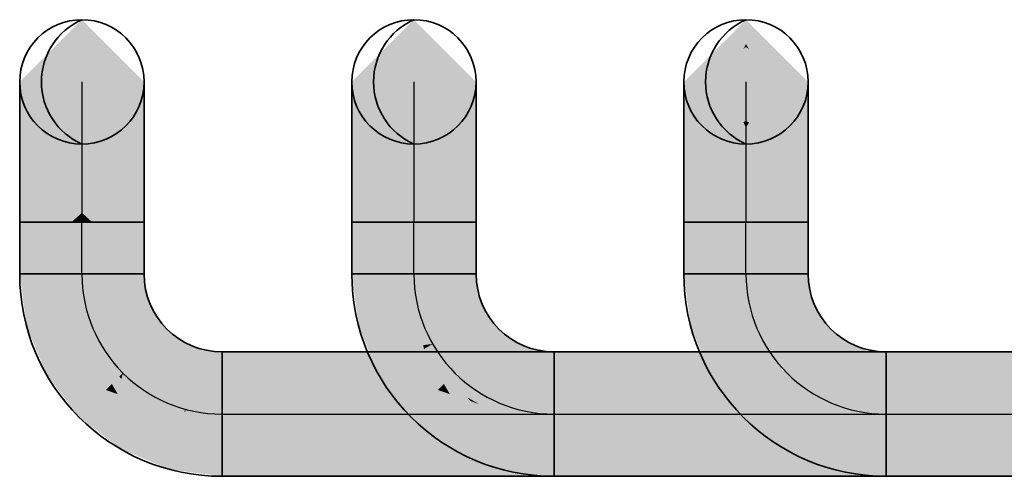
# Model space of a CAD drawing. Extents: x -459 to 541, y -543 to 550.
# Tile 162 of 256: x -227.94 to -222.6, y 259.42 to 261.89. Entities that reach past the tile are written whole.
import ezdxf
from ezdxf.lldxf.tags import DXFTag

# ---------------------------------------------------------------- set-up
doc = ezdxf.new("R2010")
doc.units = 0
doc.layers.get('0').update_dxf_attribs({"lineweight": 35})
doc.layers.add('Rohrleitung', color=1, linetype='Continuous', lineweight=35, true_color=0xff0000)
doc.layers.add('Rohrleitung-Shading', color=1, linetype='Continuous', lineweight=35, true_color=0xff0000)
tags = doc.linetypes.add('STRICHPUNKT2', pattern=[12.7, 6.35, -3.175, 0, -3.175]).pattern_tags.tags
tags[10:11] = [DXFTag(74, 4), DXFTag(75, 0), DXFTag(340, '0'), DXFTag(46, 0.0), DXFTag(50, 0.0), DXFTag(44, 0.0), DXFTag(45, 0.0)]
tags[8:9] = [DXFTag(74, 4), DXFTag(75, 0), DXFTag(340, '0'), DXFTag(46, 0.0), DXFTag(50, 0.0), DXFTag(44, 0.0), DXFTag(45, 0.0)]
tags[6:7] = [DXFTag(74, 4), DXFTag(75, 0), DXFTag(340, '0'), DXFTag(46, 0.0), DXFTag(50, 0.0), DXFTag(44, 0.0), DXFTag(45, 0.0)]
tags[4:5] = [DXFTag(74, 4), DXFTag(75, 0), DXFTag(340, '0'), DXFTag(46, 0.0), DXFTag(50, 0.0), DXFTag(44, 0.0), DXFTag(45, 0.0)]

# ---------------------------------------------------------------- blocks, each defined once
blk = doc.blocks.new('3D-Ansicht-A07ALAKP1N', base_point=(-236.337, 201.8313))
at = {"layer": 'Rohrleitung-Shading', "color": 16, "true_color": 0x8b0000}
for points in [[(-227.5985, 261.8898), (-227.9355, 261.5528), (-227.5985, 261.8524), (-227.9355, 261.5269)], [(-227.2616, 261.5528), (-227.5985, 261.8898), (-227.2616, 261.5269), (-227.5985, 261.8524)], [(-225.7986, 261.8898), (-226.1355, 261.5528), (-225.7986, 261.8524), (-226.1355, 261.5269)], [(-225.4615, 261.5453), (-225.4615, 261.5528), (-225.7986, 261.8524), (-225.7986, 261.8898)], [(-223.9986, 261.8898), (-224.3355, 261.5528), (-223.9986, 261.8524), (-224.3355, 261.5269)], [(-223.6615, 261.5528), (-223.9986, 261.8898), (-223.6615, 261.5269), (-223.9986, 261.8524)], [(-225.4615, 261.5453), (-225.7986, 261.8524), (-225.65, 261.709)], [(-225.4615, 261.5269), (-225.4615, 261.5453), (-225.65, 261.709)]]:
    blk.add_solid(points, dxfattribs=at)
at = {"layer": 'Rohrleitung-Shading', "color": 14, "true_color": 0xa20000}
for points in [[(-227.5985, 261.8524), (-227.9355, 261.5269), (-227.5985, 261.7429), (-227.9355, 261.451)], [(-227.2616, 261.5269), (-227.5985, 261.8524), (-227.2616, 261.451), (-227.5985, 261.7429)], [(-225.7986, 261.8069), (-225.7986, 261.8524), (-226.1355, 261.451), (-226.1355, 261.5269)], [(-225.7986, 261.8069), (-226.1355, 261.451), (-225.9016, 261.6537)], [(-225.7986, 261.7429), (-225.7986, 261.8069), (-225.9016, 261.6537)], [(-225.65, 261.709), (-225.7986, 261.8524), (-225.7986, 261.8069)], [(-225.4615, 261.451), (-225.7986, 261.8069), (-225.7986, 261.7429)], [(-225.4615, 261.451), (-225.4615, 261.5269), (-225.7986, 261.8069), (-225.65, 261.709)], [(-223.9986, 261.7576), (-223.9986, 261.8524), (-224.3355, 261.451), (-224.3355, 261.5269)], [(-223.6615, 261.451), (-223.6615, 261.5269), (-223.9986, 261.7576), (-223.9986, 261.8524)], [(-223.9986, 261.7576), (-224.3355, 261.451), (-224.0125, 261.7308)], [(-223.9986, 261.7429), (-223.9986, 261.7576), (-224.0125, 261.7308)], [(-223.6615, 261.451), (-223.9986, 261.7576), (-223.9816, 261.7282)], [(-223.9986, 261.7576), (-223.9986, 261.7429), (-223.9816, 261.7282)]]:
    blk.add_solid(points, dxfattribs=at)
at = {"layer": 'Rohrleitung-Shading', "color": 12, "true_color": 0xb60000}
for points in [[(-227.5985, 261.7429), (-227.9355, 261.451), (-227.5985, 261.5685), (-227.9355, 261.3302)], [(-227.2616, 261.451), (-227.5985, 261.7429), (-227.2616, 261.3302), (-227.5985, 261.5685)], [(-225.7986, 261.5685), (-225.7986, 261.7429), (-226.0221, 261.4104), (-225.9016, 261.6537)], [(-225.4615, 261.451), (-225.7986, 261.7429), (-225.4615, 261.3302), (-225.7986, 261.5685)], [(-224.0125, 261.7308), (-224.3355, 261.451), (-224.0462, 261.5348), (-224.3355, 261.3302)], [(-223.9986, 261.5685), (-223.9986, 261.7429), (-224.0462, 261.5348), (-224.0125, 261.7308)], [(-223.9816, 261.7282), (-223.9986, 261.7429), (-223.9411, 261.5279), (-223.9986, 261.5685)], [(-223.6615, 261.3302), (-223.6615, 261.451), (-223.9411, 261.5279), (-223.9816, 261.7282)], [(-225.9016, 261.6537), (-226.1355, 261.451), (-226.0221, 261.4104), (-226.1355, 261.3302)]]:
    blk.add_solid(points, dxfattribs=at)
at = {"layer": 'Rohrleitung-Shading', "color": 12, "true_color": 0xc70000}
for points in [[(-227.5985, 261.5685), (-227.9355, 261.3302), (-227.5985, 261.3413), (-227.9355, 261.1729)], [(-227.2616, 261.3302), (-227.5985, 261.5685), (-227.2616, 261.1729), (-227.5985, 261.3413)], [(-225.7986, 261.3413), (-225.7986, 261.5685), (-226.0965, 261.1924), (-226.0221, 261.4104)], [(-225.4615, 261.3302), (-225.7986, 261.5685), (-225.4615, 261.1729), (-225.7986, 261.3413)], [(-223.9986, 261.3413), (-223.9986, 261.5685), (-224.0125, 261.3344), (-224.0462, 261.5348)], [(-223.9411, 261.5279), (-223.9986, 261.5685), (-223.9816, 261.3329), (-223.9986, 261.3413)], [(-224.0462, 261.5348), (-224.3355, 261.3302), (-224.0125, 261.3344), (-224.3355, 261.1729)], [(-223.6615, 261.1729), (-223.6615, 261.3302), (-223.9816, 261.3329), (-223.9411, 261.5279)], [(-226.0221, 261.4104), (-226.1355, 261.3302), (-226.0965, 261.1924), (-226.1355, 261.1729)]]:
    blk.add_solid(points, dxfattribs=at)
at = {"layer": 'Rohrleitung-Shading', "color": 12, "true_color": 0xd30000}
for points in [[(-227.5985, 261.3413), (-227.9355, 261.1729), (-227.5985, 261.0768), (-227.9355, 260.9895)], [(-227.2616, 261.1729), (-227.5985, 261.3413), (-227.2616, 260.9895), (-227.5985, 261.0768)], [(-225.7986, 261.0768), (-225.7986, 261.3413), (-226.1355, 260.997), (-226.0965, 261.1924)], [(-225.4615, 261.1729), (-225.7986, 261.3413), (-225.4615, 260.9895), (-225.7986, 261.0768)], [(-223.9986, 261.0768), (-223.9986, 261.3057), (-224.3355, 261.1729), (-224.0125, 261.3344)], [(-223.9986, 261.3057), (-223.9986, 261.3413), (-224.0125, 261.3344)], [(-223.9816, 261.3329), (-223.9986, 261.3413), (-223.9986, 261.3057)], [(-223.6615, 260.9895), (-223.6615, 261.1729), (-223.9986, 261.3057), (-223.9816, 261.3329)], [(-223.6615, 260.9895), (-223.9986, 261.3057), (-223.9986, 261.0768)], [(-226.0965, 261.1924), (-226.1355, 261.1729), (-226.1355, 260.997)], [(-223.9986, 261.0768), (-224.3355, 261.1729), (-224.3355, 260.9895)], [(-225.7986, 261.0768), (-226.1355, 260.997), (-226.1355, 260.9895)]]:
    blk.add_solid(points, dxfattribs=at)
at = {"layer": 'Rohrleitung-Shading', "color": 12, "true_color": 0xd90000}
for points in [[(-227.5985, 260.8432), (-227.5985, 261.0768), (-227.9355, 260.7928), (-227.9355, 260.9895)], [(-227.2616, 260.7928), (-227.2616, 260.9895), (-227.5985, 260.8432), (-227.5985, 261.0768)], [(-225.7986, 261.0768), (-226.1355, 260.9895), (-225.7986, 260.7928), (-226.1355, 260.7928)], [(-225.4615, 260.9895), (-225.7986, 261.0768), (-225.4615, 260.7928), (-225.7986, 260.7928)], [(-223.9986, 261.0768), (-224.3355, 260.9895), (-223.9986, 260.7928), (-224.3355, 260.7928)], [(-223.6615, 260.9895), (-223.9986, 261.0768), (-223.6615, 260.7928), (-223.9986, 260.7928)], [(-227.5985, 260.8432), (-227.9355, 260.7928), (-227.6555, 260.7928)], [(-227.5985, 260.7928), (-227.5985, 260.8432), (-227.6555, 260.7928)], [(-227.2616, 260.7928), (-227.5985, 260.8432), (-227.5415, 260.7928)], [(-227.5985, 260.8432), (-227.5985, 260.7928), (-227.5415, 260.7928)], [(-227.5985, 260.7928), (-227.9355, 260.7928), (-227.5985, 260.5128), (-227.9355, 260.5128)], [(-227.2616, 260.5128), (-227.5415, 260.7928), (-227.5985, 260.5128), (-227.5985, 260.7928)], [(-227.2616, 260.5128), (-227.2616, 260.7928), (-227.5415, 260.7928)], [(-225.7986, 260.7928), (-226.1355, 260.7928), (-225.7986, 260.5128), (-226.1355, 260.5128)], [(-225.4615, 260.7928), (-225.7986, 260.7928), (-225.4615, 260.5128), (-225.7986, 260.5128)], [(-223.9986, 260.7928), (-224.3355, 260.7928), (-223.9986, 260.5128), (-224.3355, 260.5128)], [(-223.6615, 260.7928), (-223.9986, 260.7928), (-223.6615, 260.5128), (-223.9986, 260.5128)], [(-227.5985, 260.5128), (-227.9355, 260.5128), (-227.5854, 260.3127), (-227.8982, 260.2289)], [(-227.5726, 260.3161), (-227.5985, 260.5128), (-227.5854, 260.3127)], [(-227.2616, 260.5128), (-227.5985, 260.5128), (-227.2471, 260.4034), (-227.5726, 260.3161)], [(-225.7986, 260.5128), (-226.1355, 260.5128), (-225.7854, 260.3127), (-226.0982, 260.2289)], [(-225.7727, 260.3161), (-225.7986, 260.5128), (-225.7854, 260.3127)], [(-225.4615, 260.5128), (-225.7986, 260.5128), (-225.4471, 260.4034), (-225.7727, 260.3161)], [(-223.9986, 260.5128), (-224.3355, 260.5128), (-223.9854, 260.3127), (-224.2982, 260.2289)], [(-223.6615, 260.5128), (-223.9986, 260.5128), (-223.6471, 260.4034), (-223.9727, 260.3161)], [(-223.9727, 260.3161), (-223.9986, 260.5128), (-223.9854, 260.3127)], [(-227.2471, 260.4034), (-227.5726, 260.3161), (-227.2049, 260.3013), (-227.4967, 260.1328)], [(-225.4471, 260.4034), (-225.7727, 260.3161), (-225.4049, 260.3013), (-225.6967, 260.1328)], [(-223.6471, 260.4034), (-223.9727, 260.3161), (-223.6049, 260.3013), (-223.8967, 260.1328)], [(-227.5854, 260.3127), (-227.8982, 260.2289), (-227.544, 260.1056), (-227.7886, 259.9643)], [(-227.544, 260.1056), (-227.5199, 260.1194), (-227.5854, 260.3127), (-227.5726, 260.3161)], [(-227.5199, 260.1194), (-227.4967, 260.1328), (-227.5726, 260.3161)], [(-226.0406, 260.0898), (-225.7482, 260.1264), (-226.0982, 260.2289), (-225.7854, 260.3127)], [(-225.7854, 260.3127), (-225.7482, 260.1264), (-225.7727, 260.3161), (-225.7227, 260.1296)], [(-225.7227, 260.1296), (-225.6967, 260.1328), (-225.7727, 260.3161)], [(-223.9854, 260.3127), (-224.2982, 260.2289), (-223.944, 260.1056), (-224.1886, 259.9643)], [(-223.8967, 260.1328), (-223.9727, 260.3161), (-223.944, 260.1056), (-223.9854, 260.3127)], [(-227.2049, 260.3013), (-227.4967, 260.1328), (-227.1376, 260.2137), (-227.3759, 259.9754)], [(-225.4049, 260.3013), (-225.6967, 260.1328), (-225.3377, 260.2137), (-225.5759, 259.9754)], [(-223.6049, 260.3013), (-223.8967, 260.1328), (-223.5377, 260.2137), (-223.776, 259.9754)], [(-227.1376, 260.2137), (-227.3759, 259.9754), (-227.05, 260.1465), (-227.2186, 259.8547)], [(-225.3377, 260.2137), (-225.5759, 259.9754), (-225.25, 260.1465), (-225.4185, 259.8547)], [(-223.5377, 260.2137), (-223.776, 259.9754), (-223.45, 260.1465), (-223.6185, 259.8547)], [(-227.544, 260.1056), (-227.7886, 259.9643), (-227.4682, 259.8832), (-227.6142, 259.7372)], [(-227.4682, 259.8832), (-227.4356, 259.9158), (-227.544, 260.1056), (-227.5199, 260.1194)], [(-227.5199, 260.1194), (-227.4356, 259.9158), (-227.4967, 260.1328), (-227.3949, 259.9565)], [(-227.3949, 259.9565), (-227.3759, 259.9754), (-227.4967, 260.1328)], [(-227.05, 260.1465), (-227.2186, 259.8547), (-226.948, 260.1042), (-227.0352, 259.7787)], [(-226.948, 260.1042), (-227.0352, 259.7787), (-226.8385, 260.0898), (-226.8385, 259.7528)], [(-225.9161, 260.0062), (-225.744, 260.1056), (-226.0406, 260.0898), (-225.7482, 260.1264)], [(-225.6682, 259.8832), (-225.744, 260.1056), (-225.9161, 260.0062)], [(-225.7482, 260.1264), (-225.744, 260.1056), (-225.7227, 260.1296), (-225.7199, 260.1194)], [(-225.744, 260.1056), (-225.6682, 259.8832), (-225.7199, 260.1194), (-225.6356, 259.9158)], [(-225.7199, 260.1194), (-225.6967, 260.1328), (-225.7227, 260.1296)], [(-225.7199, 260.1194), (-225.6356, 259.9158), (-225.6967, 260.1328), (-225.5949, 259.9565)], [(-225.5949, 259.9565), (-225.5759, 259.9754), (-225.6967, 260.1328)], [(-225.25, 260.1465), (-225.4185, 259.8547), (-225.148, 260.1042), (-225.2352, 259.7787)], [(-225.148, 260.1042), (-225.2352, 259.7787), (-225.0385, 260.0898), (-225.0385, 259.7528)], [(-223.8842, 259.9304), (-223.944, 260.1056), (-224.0544, 259.7895), (-224.1886, 259.9643)], [(-223.776, 259.9754), (-223.8967, 260.1328), (-223.8681, 259.8832), (-223.944, 260.1056)], [(-223.45, 260.1465), (-223.6185, 259.8547), (-223.348, 260.1042), (-223.4353, 259.7787)], [(-223.348, 260.1042), (-223.4353, 259.7787), (-223.2386, 260.0898), (-223.2386, 259.7528)], [(-218.3994, 260.0898), (-226.8385, 260.0898), (-218.658, 259.7528), (-226.8385, 259.7528)], [(-226.0406, 260.0898), (-225.9886, 259.9643), (-225.9161, 260.0062)], [(-217.5577, 260.0898), (-225.0385, 260.0898), (-217.8163, 259.7528), (-225.0385, 259.7528)], [(-223.2386, 259.7528), (-213.2077, 259.7528), (-223.2386, 260.0898), (-218.3272, 260.0898)], [(-225.9161, 260.0062), (-225.9886, 259.9643), (-225.6682, 259.8832), (-225.8142, 259.7372)], [(-227.4356, 259.9158), (-227.4042, 259.8614), (-227.3949, 259.9565), (-227.3841, 259.9424)], [(-227.3841, 259.9424), (-227.4042, 259.8614), (-227.2928, 259.8234)], [(-227.3841, 259.9424), (-227.3759, 259.9754), (-227.3949, 259.9565)], [(-227.3759, 259.9754), (-227.3841, 259.9424), (-227.2458, 259.8074), (-227.2928, 259.8234)], [(-227.3759, 259.9754), (-227.2458, 259.8074), (-227.2186, 259.8547)], [(-225.6356, 259.9158), (-225.5076, 259.8427), (-225.5949, 259.9565)], [(-225.5076, 259.8427), (-225.5759, 259.9754), (-225.5949, 259.9565)], [(-225.5759, 259.9754), (-225.5076, 259.8427), (-225.4319, 259.8315), (-225.4458, 259.8074)], [(-225.5759, 259.9754), (-225.4319, 259.8315), (-225.4185, 259.8547)], [(-223.6185, 259.8547), (-223.776, 259.9754), (-223.7452, 259.6353), (-223.8681, 259.8832)], [(-227.4682, 259.8832), (-227.6142, 259.7372), (-227.3452, 259.6353), (-227.3871, 259.5628)], [(-227.4682, 259.8832), (-227.4042, 259.8614), (-227.4356, 259.9158)], [(-227.3452, 259.6353), (-227.2458, 259.8074), (-227.4682, 259.8832)], [(-225.6682, 259.8832), (-225.8142, 259.7372), (-225.4458, 259.8074), (-225.5871, 259.5628)], [(-225.6356, 259.9158), (-225.6682, 259.8832), (-225.6042, 259.8614)], [(-225.6042, 259.8614), (-225.4928, 259.8234), (-225.6356, 259.9158), (-225.5076, 259.8427)], [(-223.8681, 259.8832), (-223.8842, 259.9304), (-224.0143, 259.7372), (-224.0544, 259.7895)], [(-223.8681, 259.8832), (-224.0143, 259.7372), (-223.7452, 259.6353), (-223.787, 259.5628)], [(-227.0449, 259.7673), (-227.0352, 259.7787), (-227.2458, 259.8074), (-227.2186, 259.8547)], [(-225.4928, 259.8234), (-225.4458, 259.8074), (-225.5076, 259.8427)], [(-225.2352, 259.7787), (-225.4185, 259.8547), (-225.2387, 259.766), (-225.4458, 259.8074)], [(-223.4353, 259.7787), (-223.6185, 259.8547), (-223.6615, 259.5108), (-223.7452, 259.6353)], [(-227.2616, 259.5108), (-227.0449, 259.7673), (-227.3452, 259.6353), (-227.2458, 259.8074)], [(-227.0387, 259.766), (-227.0352, 259.7787), (-227.0449, 259.7673)], [(-226.8385, 259.7528), (-227.0352, 259.7787), (-227.0387, 259.766)], [(-225.4458, 259.8074), (-225.5871, 259.5628), (-225.2387, 259.766), (-225.3225, 259.4532)], [(-225.0385, 259.7528), (-225.2352, 259.7787), (-225.2387, 259.766)], [(-223.4353, 259.7787), (-223.6615, 259.5108), (-223.5225, 259.4532)], [(-223.4353, 259.7787), (-223.5225, 259.4532), (-223.2386, 259.7528), (-223.2386, 259.4158)], [(-227.1225, 259.4532), (-227.0387, 259.766), (-227.2616, 259.5108), (-227.0449, 259.7673)], [(-226.8385, 259.7528), (-227.0387, 259.766), (-226.8385, 259.4158), (-227.1225, 259.4532)], [(-218.658, 259.7528), (-226.8385, 259.7528), (-218.3994, 259.4158), (-226.8385, 259.4158)], [(-225.0385, 259.7528), (-225.2387, 259.766), (-225.0385, 259.4158), (-225.3225, 259.4532)], [(-217.8163, 259.7528), (-225.0385, 259.7528), (-217.5577, 259.4158), (-225.0385, 259.4158)], [(-223.2386, 259.4158), (-218.119, 259.4158), (-223.2386, 259.7528)], [(-218.119, 259.4158), (-213.2077, 259.4158), (-223.2386, 259.7528), (-213.2077, 259.7528)], [(-227.3452, 259.6353), (-227.3871, 259.5628), (-227.2616, 259.5108)], [(-223.7452, 259.6353), (-223.787, 259.5628), (-223.6615, 259.5108)]]:
    blk.add_solid(points, dxfattribs=at)
blk = doc.blocks.new('Stahlrohr nach DIN 2448-A07ALCZK1N', base_point=(-225.0385, 259.4158))
at = {"color": 0, "linetype": 'ByBlock', "lineweight": -2, "ltscale": 0.35}
for p, q in [((-213.2077, 260.0898), (-225.0385, 260.0898)), ((-225.0385, 259.8924), (-225.0385, 260.0898)), ((-213.2077, 259.8924), (-213.2077, 260.0898)), ((-225.0385, 259.6132), (-225.0385, 259.8924)), ((-213.2077, 259.6132), (-213.2077, 259.8924)), ((-225.0385, 259.4158), (-225.0385, 259.6132)), ((-213.2077, 259.4158), (-213.2077, 259.6132)), ((-225.0385, 259.4158), (-213.2077, 259.4158))]:
    blk.add_line(p, q, dxfattribs=at)
at = {"color": 0, "linetype": 'STRICHPUNKT2', "lineweight": 25, "ltscale": 0.25}
blk.add_line((-225.0385, 259.7528), (-213.2077, 259.7528), dxfattribs=at)
blk = doc.blocks.new('Stahlrohr nach DIN 2448-A07ALCZM1N', base_point=(-226.8385, 259.4158))
at = {"color": 0, "linetype": 'ByBlock', "lineweight": -2, "ltscale": 0.35}
for p, q in [((-213.2077, 260.0898), (-226.8385, 260.0898)), ((-226.8385, 259.8924), (-226.8385, 260.0898)), ((-213.2077, 259.8924), (-213.2077, 260.0898)), ((-226.8385, 259.6132), (-226.8385, 259.8924)), ((-213.2077, 259.6132), (-213.2077, 259.8924)), ((-226.8385, 259.4158), (-226.8385, 259.6132)), ((-213.2077, 259.4158), (-213.2077, 259.6132)), ((-226.8385, 259.4158), (-213.2077, 259.4158))]:
    blk.add_line(p, q, dxfattribs=at)
at = {"color": 0, "linetype": 'STRICHPUNKT2', "lineweight": 25, "ltscale": 0.25}
blk.add_line((-226.8385, 259.7528), (-213.2077, 259.7528), dxfattribs=at)
blk = doc.blocks.new('Stahlrohr nach DIN 2448-A07ALCZO1N', base_point=(-223.2386, 259.4158))
at = {"color": 0, "linetype": 'ByBlock', "lineweight": -2, "ltscale": 0.35}
for p, q in [((-213.2077, 260.0898), (-223.2385, 260.0898)), ((-223.2385, 259.8924), (-223.2385, 260.0898)), ((-213.2077, 259.8924), (-213.2077, 260.0898)), ((-223.2385, 259.6132), (-223.2385, 259.8924)), ((-213.2077, 259.6132), (-213.2077, 259.8924)), ((-223.2385, 259.4158), (-223.2385, 259.6132)), ((-213.2077, 259.4158), (-213.2077, 259.6132)), ((-223.2385, 259.4158), (-213.2077, 259.4158))]:
    blk.add_line(p, q, dxfattribs=at)
at = {"color": 0, "linetype": 'STRICHPUNKT2', "lineweight": 25, "ltscale": 0.25}
blk.add_line((-223.2385, 259.7528), (-213.2077, 259.7528), dxfattribs=at)
blk = doc.blocks.new('Stahlrohr nach DIN 2448-A07ALCZQ1N', base_point=(-224.3356, 261.2158))
at = {"color": 0, "linetype": 'STRICHPUNKT2', "lineweight": 25, "ltscale": 0.25}
blk.add_line((-223.9985, 261.5528), (-223.9985, 261.5528), dxfattribs=at)
at = {"color": 0, "linetype": 'ByBlock', "lineweight": -2, "ltscale": 0.35}
blk.add_circle((-223.9985, 261.5528), 0.337, dxfattribs=at)
blk = doc.blocks.new('Stahlrohr nach DIN 2448-A07ALCZS1N', base_point=(-226.1355, 261.2159))
at = {"color": 0, "linetype": 'STRICHPUNKT2', "lineweight": 25, "ltscale": 0.25}
blk.add_line((-225.7985, 261.5528), (-225.7985, 261.5528), dxfattribs=at)
at = {"color": 0, "linetype": 'ByBlock', "lineweight": -2, "ltscale": 0.35}
blk.add_circle((-225.7985, 261.5528), 0.337, dxfattribs=at)
blk = doc.blocks.new('Stahlrohr nach DIN 2448-A07ALCZU1N', base_point=(-227.9355, 261.2158))
at = {"color": 0, "linetype": 'STRICHPUNKT2', "lineweight": 25, "ltscale": 0.25}
blk.add_line((-227.5985, 261.5528), (-227.5985, 261.5528), dxfattribs=at)
at = {"color": 0, "linetype": 'ByBlock', "lineweight": -2, "ltscale": 0.35}
blk.add_circle((-227.5985, 261.5528), 0.337, dxfattribs=at)
blk = doc.blocks.new('Rohrbogen-A07ALD061N', base_point=(-224.3356, 260.7928))
at = {"color": 0, "linetype": 'ByBlock', "lineweight": -2, "ltscale": 0.35}
for p, q in [((-224.3355, 261.5528), (-224.3355, 261.5269)), ((-223.6615, 261.5528), (-223.6615, 261.5269)), ((-224.3355, 261.5269), (-224.3355, 261.451)), ((-223.6615, 261.5269), (-223.6615, 261.451)), ((-224.3355, 261.451), (-224.3355, 261.3302)), ((-223.6615, 261.451), (-223.6615, 261.3302)), ((-224.3355, 261.3302), (-224.3355, 261.1728)), ((-223.6615, 261.3302), (-223.6615, 261.1728)), ((-224.3355, 261.1728), (-224.3355, 260.9895)), ((-223.6615, 261.1728), (-223.6615, 260.9895)), ((-224.3355, 260.9895), (-224.3355, 260.7928)), ((-223.6615, 260.9895), (-223.6615, 260.7928)), ((-223.6615, 260.7928), (-224.3355, 260.7928))]:
    blk.add_line(p, q, dxfattribs=at)
at = {"color": 0, "linetype": 'STRICHPUNKT2', "lineweight": 25, "ltscale": 0.25}
blk.add_line((-223.9985, 261.5528), (-223.9985, 260.7928), dxfattribs=at)
at = {"color": 0, "linetype": 'ByBlock', "lineweight": -2, "ltscale": 0.35}
blk.add_circle((-223.9985, 261.5528), 0.337, dxfattribs=at)
at = {"color": 0, "lineweight": -2}
blk.add_ellipse((-223.8488, 261.5528), major_axis=(-0.1497, 0.337), ratio=1, start_param=0, end_param=2.305501, dxfattribs=at)
blk = doc.blocks.new('Rohrbogen-A07ALD081N', base_point=(-224.3355, 259.4158))
at = {"color": 0, "linetype": 'ByBlock', "lineweight": -2, "ltscale": 0.35}
for p, q in [((-223.6615, 260.5128), (-224.3355, 260.5128)), ((-223.2385, 260.0898), (-223.2385, 259.4158))]:
    blk.add_line(p, q, dxfattribs=at)
for major_axis in [(-1.097, 0), (-0.423, 0)]:
    blk.add_ellipse((-223.2385, 260.5128), major_axis=major_axis, ratio=1, start_param=0, end_param=1.570796, dxfattribs=at)
at = {"color": 0, "linetype": 'STRICHPUNKT2', "lineweight": 25, "ltscale": 0.25}
blk.add_ellipse((-223.2385, 260.5128), major_axis=(-0.76, 0), ratio=1, start_param=0, end_param=1.570796, dxfattribs=at)
blk = doc.blocks.new('Stahlrohr nach DIN 2448-A07ALD0A1N', base_point=(-224.3355, 260.5128))
at = {"color": 0, "linetype": 'ByBlock', "lineweight": -2, "ltscale": 0.35}
for p, q in [((-224.3355, 260.7928), (-224.3355, 260.5128)), ((-224.1381, 260.7928), (-224.3355, 260.7928)), ((-223.859, 260.7928), (-224.1381, 260.7928)), ((-223.6615, 260.7928), (-223.859, 260.7928)), ((-223.6615, 260.5128), (-223.6615, 260.7928)), ((-224.1381, 260.5128), (-224.3355, 260.5128)), ((-223.859, 260.5128), (-224.1381, 260.5128)), ((-223.6615, 260.5128), (-223.859, 260.5128))]:
    blk.add_line(p, q, dxfattribs=at)
at = {"color": 0, "linetype": 'STRICHPUNKT2', "lineweight": 25, "ltscale": 0.25}
blk.add_line((-223.9985, 260.5128), (-223.9985, 260.7928), dxfattribs=at)
blk = doc.blocks.new('Rohrbogen-A07ALD0C1N', base_point=(-226.1356, 260.7928))
at = {"color": 0, "linetype": 'ByBlock', "lineweight": -2, "ltscale": 0.35}
for p, q in [((-226.1355, 261.5528), (-226.1355, 261.5269)), ((-225.4615, 261.5528), (-225.4615, 261.5269)), ((-226.1355, 261.5269), (-226.1355, 261.451)), ((-225.4615, 261.5269), (-225.4615, 261.451)), ((-226.1355, 261.451), (-226.1355, 261.3302)), ((-225.4615, 261.451), (-225.4615, 261.3302)), ((-226.1355, 261.3302), (-226.1355, 261.1728)), ((-225.4615, 261.3302), (-225.4615, 261.1728)), ((-226.1355, 261.1728), (-226.1355, 260.9895)), ((-225.4615, 261.1728), (-225.4615, 260.9895)), ((-226.1355, 260.9895), (-226.1355, 260.7928)), ((-225.4615, 260.9895), (-225.4615, 260.7928)), ((-225.4615, 260.7928), (-226.1355, 260.7928))]:
    blk.add_line(p, q, dxfattribs=at)
at = {"color": 0, "linetype": 'STRICHPUNKT2', "lineweight": 25, "ltscale": 0.25}
blk.add_line((-225.7985, 261.5528), (-225.7985, 260.7928), dxfattribs=at)
at = {"color": 0, "linetype": 'ByBlock', "lineweight": -2, "ltscale": 0.35}
blk.add_circle((-225.7985, 261.5528), 0.337, dxfattribs=at)
at = {"color": 0, "lineweight": -2}
blk.add_ellipse((-225.6488, 261.5528), major_axis=(-0.1497, 0.337), ratio=1, start_param=0, end_param=2.305501, dxfattribs=at)
blk = doc.blocks.new('Rohrbogen-A07ALD0E1N', base_point=(-226.1355, 259.4158))
at = {"color": 0, "linetype": 'ByBlock', "lineweight": -2, "ltscale": 0.35}
for p, q in [((-225.4615, 260.5128), (-226.1355, 260.5128)), ((-225.0385, 260.0898), (-225.0385, 259.4158))]:
    blk.add_line(p, q, dxfattribs=at)
for major_axis in [(-1.097, 0), (-0.423, 0)]:
    blk.add_ellipse((-225.0385, 260.5128), major_axis=major_axis, ratio=1, start_param=0, end_param=1.570796, dxfattribs=at)
at = {"color": 0, "linetype": 'STRICHPUNKT2', "lineweight": 25, "ltscale": 0.25}
blk.add_ellipse((-225.0385, 260.5128), major_axis=(-0.76, 0), ratio=1, start_param=0, end_param=1.570796, dxfattribs=at)
blk = doc.blocks.new('Stahlrohr nach DIN 2448-A07ALD0G1N', base_point=(-226.1355, 260.5128))
at = {"color": 0, "linetype": 'ByBlock', "lineweight": -2, "ltscale": 0.35}
for p, q in [((-226.1355, 260.7928), (-226.1355, 260.5128)), ((-225.9381, 260.7928), (-226.1355, 260.7928)), ((-225.659, 260.7928), (-225.9381, 260.7928)), ((-225.4615, 260.7928), (-225.659, 260.7928)), ((-225.4615, 260.5128), (-225.4615, 260.7928)), ((-225.9381, 260.5128), (-226.1355, 260.5128)), ((-225.659, 260.5128), (-225.9381, 260.5128)), ((-225.4615, 260.5128), (-225.659, 260.5128))]:
    blk.add_line(p, q, dxfattribs=at)
at = {"color": 0, "linetype": 'STRICHPUNKT2', "lineweight": 25, "ltscale": 0.25}
blk.add_line((-225.7985, 260.5128), (-225.7985, 260.7928), dxfattribs=at)
blk = doc.blocks.new('Rohrbogen-A07ALD0I1N', base_point=(-227.9355, 260.7928))
at = {"color": 0, "linetype": 'ByBlock', "lineweight": -2, "ltscale": 0.35}
for p, q in [((-227.9355, 261.5528), (-227.9355, 261.5269)), ((-227.2615, 261.5528), (-227.2615, 261.5269)), ((-227.9355, 261.5269), (-227.9355, 261.451)), ((-227.2615, 261.5269), (-227.2615, 261.451)), ((-227.9355, 261.451), (-227.9355, 261.3302)), ((-227.2615, 261.451), (-227.2615, 261.3302)), ((-227.9355, 261.3302), (-227.9355, 261.1728)), ((-227.2615, 261.3302), (-227.2615, 261.1728)), ((-227.9355, 261.1728), (-227.9355, 260.9895)), ((-227.2615, 261.1728), (-227.2615, 260.9895)), ((-227.9355, 260.9895), (-227.9355, 260.7928)), ((-227.2615, 260.9895), (-227.2615, 260.7928)), ((-227.2615, 260.7928), (-227.9355, 260.7928))]:
    blk.add_line(p, q, dxfattribs=at)
at = {"color": 0, "linetype": 'STRICHPUNKT2', "lineweight": 25, "ltscale": 0.25}
blk.add_line((-227.5985, 261.5528), (-227.5985, 260.7928), dxfattribs=at)
at = {"color": 0, "linetype": 'ByBlock', "lineweight": -2, "ltscale": 0.35}
blk.add_circle((-227.5985, 261.5528), 0.337, dxfattribs=at)
at = {"color": 0, "lineweight": -2}
blk.add_ellipse((-227.4488, 261.5528), major_axis=(-0.1497, 0.337), ratio=1, start_param=0, end_param=2.305501, dxfattribs=at)
blk = doc.blocks.new('Rohrbogen-A07ALD0K1N', base_point=(-227.9355, 259.4158))
at = {"color": 0, "linetype": 'ByBlock', "lineweight": -2, "ltscale": 0.35}
for p, q in [((-227.2615, 260.5128), (-227.9355, 260.5128)), ((-226.8385, 260.0898), (-226.8385, 259.4158))]:
    blk.add_line(p, q, dxfattribs=at)
for major_axis in [(-1.097, 0), (-0.423, 0)]:
    blk.add_ellipse((-226.8385, 260.5128), major_axis=major_axis, ratio=1, start_param=0, end_param=1.570796, dxfattribs=at)
at = {"color": 0, "linetype": 'STRICHPUNKT2', "lineweight": 25, "ltscale": 0.25}
blk.add_ellipse((-226.8385, 260.5128), major_axis=(-0.76, 0), ratio=1, start_param=0, end_param=1.570796, dxfattribs=at)
blk = doc.blocks.new('Stahlrohr nach DIN 2448-A07ALD0M1N', base_point=(-227.9355, 260.5128))
at = {"color": 0, "linetype": 'ByBlock', "lineweight": -2, "ltscale": 0.35}
for p, q in [((-227.9355, 260.7928), (-227.9355, 260.5128)), ((-227.7381, 260.7928), (-227.9355, 260.7928)), ((-227.459, 260.7928), (-227.7381, 260.7928)), ((-227.2615, 260.7928), (-227.459, 260.7928)), ((-227.2615, 260.5128), (-227.2615, 260.7928)), ((-227.7381, 260.5128), (-227.9355, 260.5128)), ((-227.459, 260.5128), (-227.7381, 260.5128)), ((-227.2615, 260.5128), (-227.459, 260.5128))]:
    blk.add_line(p, q, dxfattribs=at)
at = {"color": 0, "linetype": 'STRICHPUNKT2', "lineweight": 25, "ltscale": 0.25}
blk.add_line((-227.5985, 260.5128), (-227.5985, 260.7928), dxfattribs=at)

msp = doc.modelspace()

# ---------------------------------------------------------------- block references
msp.add_blockref('3D-Ansicht-A07ALAKP1N', (-236.337, 201.8313))
at = {"layer": 'Rohrleitung', "ltscale": 0.35}
for name, p in [('Stahlrohr nach DIN 2448-A07ALCZU1N', (-227.9355, 261.2158)), ('Rohrbogen-A07ALD0I1N', (-227.9355, 260.7928)), ('Stahlrohr nach DIN 2448-A07ALCZS1N', (-226.1355, 261.2159)), ('Rohrbogen-A07ALD0C1N', (-226.1356, 260.7928)), ('Stahlrohr nach DIN 2448-A07ALCZQ1N', (-224.3356, 261.2158)), ('Rohrbogen-A07ALD061N', (-224.3356, 260.7928)), ('Stahlrohr nach DIN 2448-A07ALD0M1N', (-227.9355, 260.5128)), ('Stahlrohr nach DIN 2448-A07ALD0G1N', (-226.1355, 260.5128)), ('Stahlrohr nach DIN 2448-A07ALD0A1N', (-224.3355, 260.5128)), ('Rohrbogen-A07ALD0K1N', (-227.9355, 259.4158)), ('Rohrbogen-A07ALD0E1N', (-226.1355, 259.4158)), ('Rohrbogen-A07ALD081N', (-224.3355, 259.4158)), ('Stahlrohr nach DIN 2448-A07ALCZM1N', (-226.8385, 259.4158)), ('Stahlrohr nach DIN 2448-A07ALCZK1N', (-225.0385, 259.4158)), ('Stahlrohr nach DIN 2448-A07ALCZO1N', (-223.2386, 259.4158))]:
    msp.add_blockref(name, p, dxfattribs=at)

doc.saveas('drawing.dxf')
